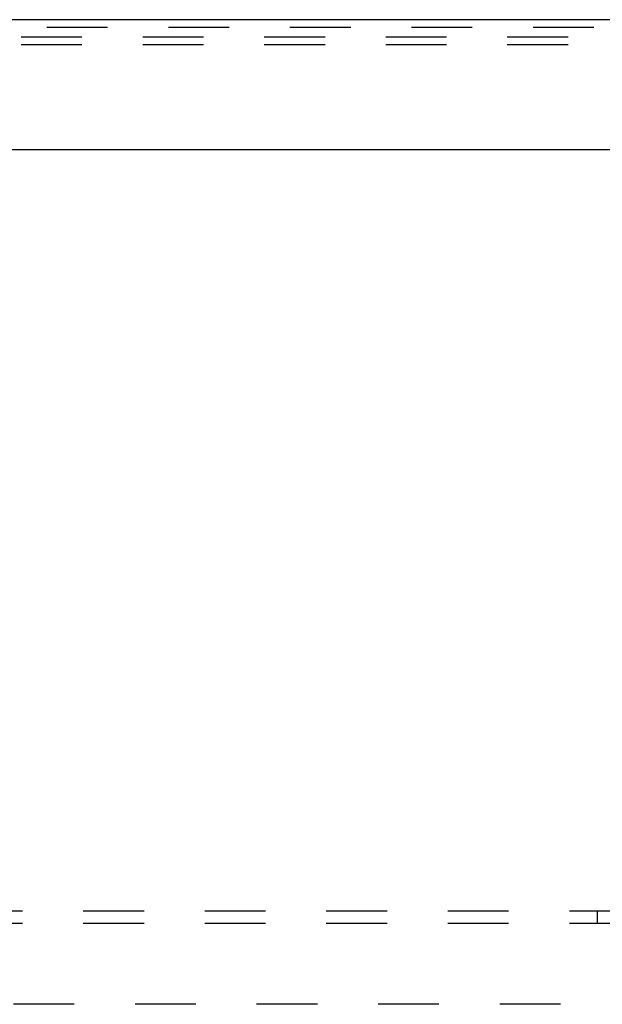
# Model space of a CAD drawing. Header units: inches. Extents: x 0 to 68, y 0 to 44.
# Tile 4 of 17: x 25 to 28.6, y 3.4 to 9.5. Entities that reach past the tile are written whole.
import ezdxf

# ---------------------------------------------------------------- set-up
doc = ezdxf.new("R2010")
doc.units = ezdxf.units.IN
doc.header["$LTSCALE"] = 3.74
doc.header["$MEASUREMENT"] = 0
doc.linetypes.add('HIDDEN', pattern=[0.2, 0.1, -0.1])
doc.layers.get('0').update_dxf_attribs({"linetype": 'CONTINUOUS'})
for name, color, linetype in [('DEFAULT_2', 8, 'HIDDEN'), ('DIMENSIONS', 7, 'CONTINUOUS'), ('DOOR_ASSEMBLY', 7, 'CONTINUOUS'), ('SUBPANEL', 7, 'CONTINUOUS')]:
    doc.layers.add(name, color=color, linetype=linetype)
doc.styles.get("Standard").update_dxf_attribs({"font": 'arial.ttf'})
doc.dimstyles.get("Standard").update_dxf_attribs({"dimtxt": 0.34, "dimasz": 0.4, "dimexe": 0.09, "dimexo": 0.07, "dimgap": 0.09, "dimtad": 0, "dimtih": 1, "dimtoh": 1, "dimdec": 3, "dimzin": 4, "dimdsep": 46, "dimtxsty": 'Standard', "dimblk": '_FILLED', "dimblk1": '_FILLED', "dimblk2": '_FILLED', "dimcen": 0.09, "dimadec": 3, "dimazin": 1, "dimtp": 0.001, "dimtm": 0.001, "dimtfac": 1, "dimtdec": 3, "dimtofl": 0, "dimtmove": 0, "dimatfit": 3, "dimldrblk": '_FILLED', "dimfxl": 0, "dimtolj": 1, "dimtzin": 4, "dimarcsym": 0})

# ---------------------------------------------------------------- blocks, each defined once
blk = doc.blocks.new('_FILLED')
at = {"color": 0, "linetype": 'ByBlock'}
blk.add_solid([(0, 0), (-1, 0.2), (-1, -0.2)], dxfattribs=at)

msp = doc.modelspace()

# ---------------------------------------------------------------- linework, layer by layer
at = {"layer": 'DEFAULT_2', "color": 8, "linetype": 'HIDDEN'}
for p, q in [((31.3931, 9.3713), (15.4891, 9.3713)), ((31.3931, 9.3233), (15.4891, 9.3233)), ((31.3463, 3.4193), (15.5359, 3.4193))]:
    msp.add_line(p, q, dxfattribs=at)
at = {"layer": 'DOOR_ASSEMBLY', "color": 3, "linetype": 'Continuous'}
for p, q in [((31.5513, 9.4783), (15.3659, 9.4783)), ((15.2861, 8.6803), (31.6311, 8.6803))]:
    msp.add_line(p, q, dxfattribs=at)
at = {"layer": 'DOOR_ASSEMBLY', "color": 8, "linetype": 'HIDDEN'}
msp.add_line((31.5513, 9.4303), (15.3659, 9.4303), dxfattribs=at)
at = {"layer": 'SUBPANEL', "color": 8, "linetype": 'HIDDEN'}
for p, q in [((16.4411, 3.9943), (30.4411, 3.9943)), ((28.5821, 3.9193), (28.5821, 3.9943)), ((16.4411, 3.9193), (30.4411, 3.9193))]:
    msp.add_line(p, q, dxfattribs=at)

# ---------------------------------------------------------------- leaders
at = {"layer": 'DIMENSIONS', "color": 2, "linetype": 'Continuous', "annotation_type": 0, "has_hookline": 1, "hookline_direction": 1, "text_width": 8.6701}
msp.add_leader([(29.9108, 5.9309), (32.3473, 7.537), (32.7099, 7.537)], dimstyle='Standard', override={"dimtad": 0}, dxfattribs=at)

doc.saveas('drawing.dxf')
